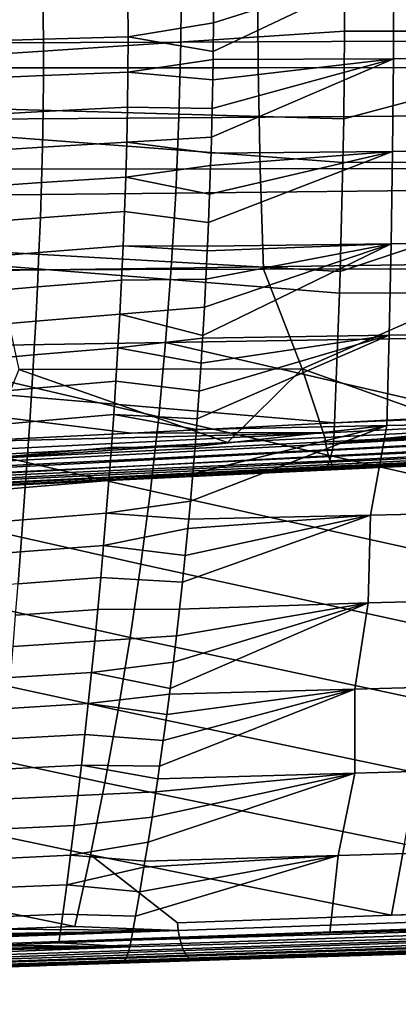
# Model space of a CAD drawing. Header units: metres. Extents: x -25 to 132, y -25 to 47.
# Tile 109 of 153: x 59 to 66, y -18 to -1. Entities that reach past the tile are written whole.
import ezdxf

# ---------------------------------------------------------------- set-up
doc = ezdxf.new("R2010")
doc.units = ezdxf.units.M
doc.layers.add('solid_12_061_031_XXX', color=7, linetype='CONTINUOUS')

msp = doc.modelspace()

# ---------------------------------------------------------------- linework, layer by layer
at = {"layer": 'solid_12_061_031_XXX'}
for points in [[(70.792038, -1.154559, 145.769287), (64.971909, -1.15556, 144.075943), (64.975647, 0, 144.063126), (70.791763, 1.166149, 145.76947)], [(48.56451, -2.239823, 139.341904), (48.581474, -0.000414, 139.291077), (64.975647, 0, 144.063126), (64.971909, -1.15556, 144.075943)], [(62.067776, -1.345533, 86.647842), (62.078968, 0, 86.666801), (56.734951, 0, 85.30645), (56.722206, -1.364497, 85.286171)], [(67.413338, -1.326543, 88.009514), (67.422989, 0, 88.027153), (62.078968, 0, 86.666801), (62.067776, -1.345533, 86.647842)], [(65.839058, -1.643219, 65.537315), (62.641243, -1.65662, 64.358986), (62.64333, -1.512357, 64.352013), (65.84388, 0, 65.494698)], [(62.649128, -1.007635, 64.332626), (65.84388, 0, 65.494698), (62.64333, -1.512357, 64.352013)], [(62.652607, -0.503481, 64.321007), (65.84388, 0, 65.494698), (62.649128, -1.007635, 64.332626)], [(69.036873, -1.629758, 66.715637), (65.839058, -1.643219, 65.537315), (65.84388, 0, 65.494698), (69.034004, 0, 66.672256)], [(58.712486, -1.804755, 149.160248), (63.438484, -1.801185, 150.344009), (63.426861, -0.007172, 150.390503), (58.700218, -0.007187, 149.209335)], [(63.438484, -1.801185, 150.344009), (68.16436, -1.79726, 151.528229), (68.153511, -0.007156, 151.57164), (63.426861, -0.007172, 150.390503)], [(62.652607, -0.503481, 64.321007), (62.649128, -1.007635, 64.332626), (61.133232, -1.255726, 63.758522), (61.131493, -0.629036, 63.737331)], [(59.625187, -0.651301, 63.107788), (59.632195, -1.297999, 63.133343), (58.146832, -1.342029, 62.465187), (58.135998, -0.674496, 62.435276)], [(61.131493, -0.629036, 63.737331), (61.133232, -1.255726, 63.758522), (59.632195, -1.297999, 63.133343), (59.625187, -0.651301, 63.107788)], [(62.649128, -1.007635, 64.332626), (62.64333, -1.512357, 64.352013), (61.133232, -1.255726, 63.758522)], [(48.56451, -2.239823, 139.341904), (64.971909, -1.15556, 144.075943), (64.955162, -2.706009, 144.133484)], [(64.955162, -2.706009, 144.133484), (70.792038, -1.154559, 145.769287), (70.690781, -3.473053, 145.846222), (64.941841, -3.475786, 144.17926)], [(64.955162, -2.706009, 144.133484), (64.971909, -1.15556, 144.075943), (70.792038, -1.154559, 145.769287)], [(62.067776, -1.345533, 86.647842), (56.722206, -1.364497, 85.286171), (56.683971, -2.722116, 85.225342), (62.034203, -2.684878, 86.590973)], [(59.632195, -1.297999, 63.133343), (59.632511, -1.939863, 63.170601), (58.149502, -2.00239, 62.507221), (58.146832, -1.342029, 62.465187)], [(61.133232, -1.255726, 63.758522), (61.129879, -1.879834, 63.791126), (59.632511, -1.939863, 63.170601), (59.632195, -1.297999, 63.133343)], [(62.64333, -1.512357, 64.352013), (62.641243, -1.65662, 64.358986), (61.129879, -1.879834, 63.791126), (61.133232, -1.255726, 63.758522)], [(67.413338, -1.326543, 88.009514), (62.067776, -1.345533, 86.647842), (62.034203, -2.684878, 86.590973), (67.384407, -2.647583, 87.956589)], [(62.641243, -1.65662, 64.358986), (62.635197, -2.017589, 64.379196), (61.129879, -1.879834, 63.791126)], [(65.822586, -3.283702, 65.664101), (62.603767, -3.310563, 64.484276), (62.611946, -3.027945, 64.456932), (65.839058, -1.643219, 65.537315)], [(65.839058, -1.643219, 65.537315), (62.611946, -3.027945, 64.456932), (62.624737, -2.522877, 64.414177)], [(65.839058, -1.643219, 65.537315), (62.624737, -2.522877, 64.414177), (62.635197, -2.017589, 64.379196)], [(65.839058, -1.643219, 65.537315), (62.635197, -2.017589, 64.379196), (62.641243, -1.65662, 64.358986)], [(65.839058, -1.643219, 65.537315), (69.036873, -1.629758, 66.715637), (69.041412, -3.256855, 66.843918), (65.822586, -3.283702, 65.664101)], [(58.749088, -3.59665, 149.013824), (63.47319, -3.589979, 150.2052), (63.438484, -1.801185, 150.344009), (58.712486, -1.804755, 149.160248)], [(61.129879, -1.879834, 63.791126), (61.121746, -2.501124, 63.835083), (59.626755, -2.576662, 63.219494), (59.632511, -1.939863, 63.170601)], [(62.624737, -2.522877, 64.414177), (61.121746, -2.501124, 63.835083), (61.129879, -1.879834, 63.791126), (62.635197, -2.017589, 64.379196)], [(63.47319, -3.589979, 150.2052), (68.196808, -3.582626, 151.398499), (68.16436, -1.79726, 151.528229), (63.438484, -1.801185, 150.344009)], [(59.632511, -1.939863, 63.170601), (59.626755, -2.576662, 63.219494), (58.144943, -2.655365, 62.561279), (58.149502, -2.00239, 62.507221)], [(48.56451, -2.239823, 139.341904), (64.941841, -3.475786, 144.17926), (64.893784, -5.404122, 144.344345), (48.517971, -4.473907, 139.4953)], [(48.56451, -2.239823, 139.341904), (64.955162, -2.706009, 144.133484), (64.941841, -3.475786, 144.17926)], [(59.626755, -2.576662, 63.219494), (59.61554, -3.208201, 63.279942), (58.134071, -3.300801, 62.627258), (58.144943, -2.655365, 62.561279)], [(61.121746, -2.501124, 63.835083), (61.109135, -3.119378, 63.890343), (59.61554, -3.208201, 63.279942), (59.626755, -2.576662, 63.219494)], [(62.624737, -2.522877, 64.414177), (62.611946, -3.027945, 64.456932), (61.109135, -3.119378, 63.890343), (61.121746, -2.501124, 63.835083)], [(62.034203, -2.684878, 86.590973), (56.683971, -2.722116, 85.225342), (56.620243, -4.072837, 85.123955), (61.978245, -4.017995, 86.496193)], [(67.384407, -2.647583, 87.956589), (62.034203, -2.684878, 86.590973), (61.978245, -4.017995, 86.496193), (67.336174, -3.963063, 87.868385)], [(61.109135, -3.119378, 63.890343), (61.092331, -3.734436, 63.956856), (59.599407, -3.834403, 63.351883), (59.61554, -3.208201, 63.279942)], [(62.603767, -3.310563, 64.484276), (62.596825, -3.532684, 64.507484), (61.092331, -3.734436, 63.956856), (61.109135, -3.119378, 63.890343)], [(62.611946, -3.027945, 64.456932), (62.603767, -3.310563, 64.484276), (61.109135, -3.119378, 63.890343)], [(59.61554, -3.208201, 63.279942), (59.599407, -3.834403, 63.351883), (58.117691, -3.93871, 62.705082), (58.134071, -3.300801, 62.627258)], [(65.795273, -4.915352, 65.874512), (62.541519, -4.955484, 64.692345), (62.559628, -4.53967, 64.631813), (65.822586, -3.283702, 65.664101)], [(65.822586, -3.283702, 65.664101), (62.559628, -4.53967, 64.631813), (62.579384, -4.036611, 64.565773)], [(65.822586, -3.283702, 65.664101), (62.579384, -4.036611, 64.565773), (62.596825, -3.532684, 64.507484)], [(65.822586, -3.283702, 65.664101), (62.596825, -3.532684, 64.507484), (62.603767, -3.310563, 64.484276)], [(65.822586, -3.283702, 65.664101), (69.041412, -3.256855, 66.843918), (69.049034, -4.875308, 67.056671), (65.795273, -4.915352, 65.874512)], [(64.893784, -5.404122, 144.344345), (70.690781, -3.473053, 145.846222), (70.409416, -5.784807, 145.978058), (64.881683, -5.788514, 144.385925)], [(64.893784, -5.404122, 144.344345), (64.941841, -3.475786, 144.17926), (70.690781, -3.473053, 145.846222)], [(58.810024, -5.37716, 148.770172), (63.531086, -5.368237, 149.973892), (63.47319, -3.589979, 150.2052), (58.749088, -3.59665, 149.013824)], [(62.596825, -3.532684, 64.507484), (62.579384, -4.036611, 64.565773), (61.092331, -3.734436, 63.956856)], [(63.531086, -5.368237, 149.973892), (68.251022, -5.358368, 151.182037), (68.196808, -3.582626, 151.398499), (63.47319, -3.589979, 150.2052)], [(61.092331, -3.734436, 63.956856), (61.071609, -4.346148, 64.034584), (59.578892, -4.455208, 63.435257), (59.599407, -3.834403, 63.351883)], [(62.559628, -4.53967, 64.631813), (61.071609, -4.346148, 64.034584), (61.092331, -3.734436, 63.956856), (62.579384, -4.036611, 64.565773)], [(59.599407, -3.834403, 63.351883), (59.578892, -4.455208, 63.435257), (58.096584, -4.569139, 62.794674), (58.117691, -3.93871, 62.705082)], [(67.336174, -3.963063, 87.868385), (61.978245, -4.017995, 86.496193), (61.899895, -5.344847, 86.363495), (67.268639, -5.272923, 87.744904)], [(61.978245, -4.017995, 86.496193), (56.620243, -4.072837, 85.123955), (56.531021, -5.416643, 84.982002), (61.899895, -5.344847, 86.363495)], [(61.071609, -4.346148, 64.034584), (61.047249, -4.954367, 64.123466), (59.554531, -5.070559, 63.529999), (59.578892, -4.455208, 63.435257)], [(62.541519, -4.955484, 64.692345), (61.047249, -4.954367, 64.123466), (61.071609, -4.346148, 64.034584), (62.559628, -4.53967, 64.631813)], [(48.517971, -4.473907, 139.4953), (64.881683, -5.788514, 144.385925), (64.791672, -8.086467, 144.695129), (48.442467, -6.697964, 139.750839)], [(48.517971, -4.473907, 139.4953), (64.893784, -5.404122, 144.344345), (64.881683, -5.788514, 144.385925)], [(59.578892, -4.455208, 63.435257), (59.554531, -5.070559, 63.529999), (58.071537, -5.192133, 62.89595), (58.096584, -4.569139, 62.794674)], [(65.795273, -4.915352, 65.874512), (69.049034, -4.875308, 67.056671), (69.067589, -6.480686, 67.355568), (65.761139, -6.533674, 66.169052)], [(61.047249, -4.954367, 64.123466), (61.019505, -5.558956, 64.22348), (59.526817, -5.680425, 63.636063), (59.554531, -5.070559, 63.529999)], [(62.513226, -5.54177, 64.786911), (61.019505, -5.558956, 64.22348), (61.047249, -4.954367, 64.123466), (62.537571, -5.041515, 64.705544)], [(62.541519, -4.955484, 64.692345), (62.537571, -5.041515, 64.705544), (61.047249, -4.954367, 64.123466)], [(65.761139, -6.533674, 66.169052), (62.4547, -6.586781, 64.982521), (62.457718, -6.5371, 64.972435), (65.795273, -4.915352, 65.874512)], [(65.795273, -4.915352, 65.874512), (62.457718, -6.5371, 64.972435), (62.486603, -6.04039, 64.875893)], [(65.795273, -4.915352, 65.874512), (62.486603, -6.04039, 64.875893), (62.513226, -5.54177, 64.786911)], [(65.795273, -4.915352, 65.874512), (62.513226, -5.54177, 64.786911), (62.537571, -5.041515, 64.705544)], [(65.795273, -4.915352, 65.874512), (62.537571, -5.041515, 64.705544), (62.541519, -4.955484, 64.692345)], [(59.554531, -5.070559, 63.529999), (59.526817, -5.680425, 63.636063), (58.043266, -5.807777, 63.008858), (58.071537, -5.192133, 62.89595)], [(61.899895, -5.344847, 86.363495), (56.531021, -5.416643, 84.982002), (56.416306, -6.753516, 84.799492), (61.79916, -6.665394, 86.192886)], [(64.216118, -7.129203, 149.807617), (63.531086, -5.368237, 149.973892), (58.810024, -5.37716, 148.770172), (59.1973, -7.139945, 148.50798)], [(67.268639, -5.272923, 87.744904), (61.899895, -5.344847, 86.363495), (61.79916, -6.665394, 86.192886), (67.181808, -6.577106, 87.586143)], [(64.216118, -7.129203, 149.807617), (68.251022, -5.358368, 151.182037), (63.531086, -5.368237, 149.973892)], [(67.247993, -8.209552, 150.346405), (69.23262, -7.117223, 151.116302), (68.251022, -5.358368, 151.182037), (64.216118, -7.129203, 149.807617)], [(61.019505, -5.558956, 64.22348), (60.988586, -6.159816, 64.334579), (59.49614, -6.284838, 63.753418), (59.526817, -5.680425, 63.636063)], [(62.513226, -5.54177, 64.786911), (62.486603, -6.04039, 64.875893), (60.988586, -6.159816, 64.334579), (61.019505, -5.558956, 64.22348)], [(59.526817, -5.680425, 63.636063), (59.49614, -6.284838, 63.753418), (58.012337, -6.416239, 63.133366), (58.043266, -5.807777, 63.008858)], [(69.456474, -7.85081, 145.98851), (64.791672, -8.086467, 144.695129), (64.881683, -5.788514, 144.385925), (70.409416, -5.784807, 145.978058)], [(62.486603, -6.04039, 64.875893), (62.457718, -6.5371, 64.972435), (60.988586, -6.159816, 64.334579)], [(60.988586, -6.159816, 64.334579), (60.954697, -6.756851, 64.456741), (59.462883, -6.883841, 63.882042), (59.49614, -6.284838, 63.753418)], [(62.457718, -6.5371, 64.972435), (62.4547, -6.586781, 64.982521), (60.954697, -6.756851, 64.456741), (60.988586, -6.159816, 64.334579)], [(59.49614, -6.284838, 63.753418), (59.462883, -6.883841, 63.882042), (57.979286, -7.0177, 63.269463), (58.012337, -6.416239, 63.133366)], [(62.4547, -6.586781, 64.982521), (62.42659, -7.031688, 65.076477), (60.954697, -6.756851, 64.456741)], [(67.075676, -7.875554, 87.392113), (67.181808, -6.577106, 87.586143), (61.79916, -6.665394, 86.192886)], [(65.720406, -8.134227, 66.546707), (62.343506, -8.199947, 65.354156), (62.357605, -8.014467, 65.307037), (65.761139, -6.533674, 66.169052)], [(65.761139, -6.533674, 66.169052), (62.357605, -8.014467, 65.307037), (62.393219, -7.52415, 65.188011)], [(65.761139, -6.533674, 66.169052), (62.393219, -7.52415, 65.188011), (62.42659, -7.031688, 65.076477)], [(65.761139, -6.533674, 66.169052), (62.42659, -7.031688, 65.076477), (62.4547, -6.586781, 64.982521)], [(65.761139, -6.533674, 66.169052), (69.067589, -6.480686, 67.355568), (69.097321, -8.068666, 67.739235), (65.720406, -8.134227, 66.546707)], [(61.189064, -8.267262, 143.693375), (48.442467, -6.697964, 139.750839), (64.791672, -8.086467, 144.695129)], [(61.189064, -8.267262, 143.693375), (57.952137, -8.429008, 142.791336), (48.442467, -6.697964, 139.750839)], [(61.53051, -9.287425, 85.737923), (61.676029, -7.9796, 85.98436), (56.416306, -6.753516, 84.799492), (56.276093, -8.083438, 84.576424)], [(61.676029, -7.9796, 85.98436), (61.79916, -6.665394, 86.192886), (56.416306, -6.753516, 84.799492)], [(60.954697, -6.756851, 64.456741), (60.918041, -7.349967, 64.589935), (59.427422, -7.477475, 64.021912), (59.462883, -6.883841, 63.882042)], [(62.393219, -7.52415, 65.188011), (60.918041, -7.349967, 64.589935), (60.954697, -6.756851, 64.456741), (62.42659, -7.031688, 65.076477)], [(66.950233, -9.168207, 87.162811), (67.075676, -7.875554, 87.392113), (61.79916, -6.665394, 86.192886), (61.676029, -7.9796, 85.98436)], [(59.462883, -6.883841, 63.882042), (59.427422, -7.477475, 64.021912), (57.944653, -7.612342, 63.417122), (57.979286, -7.0177, 63.269463)], [(58.576157, -8.655533, 147.949234), (62.896015, -8.434011, 149.141937), (59.1973, -7.139945, 148.50798)], [(62.896015, -8.434011, 149.141937), (64.216118, -7.129203, 149.807617), (59.1973, -7.139945, 148.50798)], [(62.896015, -8.434011, 149.141937), (64.619057, -8.345294, 149.618546), (64.216118, -7.129203, 149.807617)], [(64.619057, -8.345294, 149.618546), (67.247993, -8.209552, 150.346405), (64.216118, -7.129203, 149.807617)], [(59.427422, -7.477475, 64.021912), (59.390099, -8.065802, 64.173012), (57.908913, -8.200368, 63.576347), (57.944653, -7.612342, 63.417122)], [(60.918041, -7.349967, 64.589935), (60.878799, -7.93908, 64.734146), (59.390099, -8.065802, 64.173012), (59.427422, -7.477475, 64.021912)], [(62.357605, -8.014467, 65.307037), (60.878799, -7.93908, 64.734146), (60.918041, -7.349967, 64.589935), (62.393219, -7.52415, 65.188011)], [(64.755699, -8.557394, 144.906143), (64.775566, -8.41365, 144.809769), (79.393272, -7.648532, 148.827118), (79.378273, -7.786282, 148.90538)], [(64.775566, -8.41365, 144.809769), (64.787682, -8.25507, 144.738724), (79.401688, -7.499942, 148.770782), (79.393272, -7.648532, 148.827118)], [(64.787682, -8.25507, 144.738724), (64.791672, -8.086467, 144.695129), (79.401688, -7.499942, 148.770782)], [(79.401688, -7.499942, 148.770782), (64.791672, -8.086467, 144.695129), (69.456474, -7.85081, 145.98851)], [(74.980453, -7.933317, 152.451782), (74.95565, -7.809097, 152.482651), (71.632431, -7.98219, 151.561447), (64.639168, -8.463402, 149.581711)], [(64.755699, -8.557394, 144.906143), (79.378273, -7.786282, 148.90538), (79.357079, -7.909702, 149.003571)], [(60.878799, -7.93908, 64.734146), (60.837116, -8.524136, 64.889343), (59.351177, -8.648915, 64.335342), (59.390099, -8.065802, 64.173012)], [(62.319763, -8.502474, 65.43351), (60.837116, -8.524136, 64.889343), (60.878799, -7.93908, 64.734146), (62.343506, -8.199947, 65.354156)], [(62.357605, -8.014467, 65.307037), (62.343506, -8.199947, 65.354156), (60.878799, -7.93908, 64.734146)], [(66.805481, -10.455009, 86.898247), (66.950233, -9.168207, 87.162811), (61.676029, -7.9796, 85.98436), (61.53051, -9.287425, 85.737923)], [(75.000954, -8.049918, 152.397934), (74.980453, -7.933317, 152.451782), (64.639168, -8.463402, 149.581711), (64.660019, -8.573235, 149.525314)], [(64.639168, -8.463402, 149.581711), (71.632431, -7.98219, 151.561447), (67.247993, -8.209552, 150.346405)], [(64.755699, -8.557394, 144.906143), (79.357079, -7.909702, 149.003571), (79.330215, -8.015669, 149.119202), (64.728683, -8.681943, 145.024887)], [(61.362591, -10.588831, 85.453568), (61.53051, -9.287425, 85.737923), (56.276093, -8.083438, 84.576424), (56.110382, -9.406389, 84.312775)], [(59.390099, -8.065802, 64.173012), (59.351177, -8.648915, 64.335342), (57.872456, -8.782015, 63.747147), (57.908913, -8.200368, 63.576347)], [(61.189064, -8.267262, 143.693375), (64.791672, -8.086467, 144.695129), (64.787682, -8.25507, 144.738724)], [(65.431839, -9.718035, 66.922737), (62.208118, -9.79039, 65.806564), (62.237373, -9.471559, 65.708824), (65.720406, -8.134227, 66.546707)], [(65.720406, -8.134227, 66.546707), (62.237373, -9.471559, 65.708824), (62.279682, -8.988209, 65.567444)], [(65.720406, -8.134227, 66.546707), (62.279682, -8.988209, 65.567444), (62.319763, -8.502474, 65.43351)], [(65.720406, -8.134227, 66.546707), (62.319763, -8.502474, 65.43351), (62.343506, -8.199947, 65.354156)], [(64.656677, -8.859029, 145.314545), (79.262337, -8.165014, 149.390762), (79.223038, -8.204613, 149.539795), (64.613869, -8.906195, 145.476685)], [(64.695343, -8.783515, 145.162415), (79.298363, -8.101497, 149.249374), (79.262337, -8.165014, 149.390762), (64.656677, -8.859029, 145.314545)], [(75.02607, -8.154866, 152.325333), (75.000954, -8.049918, 152.397934), (64.660019, -8.573235, 149.525314), (64.684998, -8.671579, 149.451935)], [(75.055061, -8.245004, 152.23616), (75.02607, -8.154866, 152.325333), (64.684998, -8.671579, 149.451935), (64.713417, -8.755692, 149.363632)], [(64.728683, -8.681943, 145.024887), (79.330215, -8.015669, 149.119202), (79.298363, -8.101497, 149.249374), (64.695343, -8.783515, 145.162415)], [(69.097321, -8.068666, 67.739235), (68.655579, -9.645827, 68.038887), (65.431839, -9.718035, 66.922737), (65.720406, -8.134227, 66.546707)], [(64.639168, -8.463402, 149.581711), (64.619057, -8.345294, 149.618546), (62.896015, -8.434011, 149.141937), (54.307472, -9.002256, 146.721283)], [(56.564468, -8.664032, 142.450928), (56.530628, -8.499875, 142.394775), (57.952137, -8.429008, 142.791336), (64.787682, -8.25507, 144.738724)], [(56.551838, -8.819971, 142.523041), (56.564468, -8.664032, 142.450928), (64.787682, -8.25507, 144.738724), (64.775566, -8.41365, 144.809769)], [(61.189064, -8.267262, 143.693375), (64.787682, -8.25507, 144.738724), (57.952137, -8.429008, 142.791336)], [(79.223038, -8.204613, 149.539795), (79.181259, -8.219298, 149.69252), (64.568214, -8.923579, 145.643875), (64.613869, -8.906195, 145.476685)], [(64.568214, -8.923579, 145.643875), (79.181259, -8.219298, 149.69252), (68.060982, -8.755164, 149.807571), (64.855042, -8.909675, 148.924301)], [(64.639168, -8.463402, 149.581711), (67.247993, -8.209552, 150.346405), (64.619057, -8.345294, 149.618546)], [(75.087036, -8.317621, 152.133102), (75.055061, -8.245004, 152.23616), (64.713417, -8.755692, 149.363632), (64.744461, -8.823231, 149.262863)], [(75.121048, -8.370535, 152.019257), (75.087036, -8.317621, 152.133102), (64.744461, -8.823231, 149.262863), (64.77729, -8.872312, 149.152435)], [(58.576157, -8.655533, 147.949234), (54.307472, -9.002256, 146.721283), (62.896015, -8.434011, 149.141937)], [(64.639168, -8.463402, 149.581711), (54.307472, -9.002256, 146.721283), (54.332329, -9.118757, 146.65097), (64.660019, -8.573235, 149.525314)], [(56.531624, -8.961104, 142.619751), (56.551838, -8.819971, 142.523041), (64.775566, -8.41365, 144.809769), (64.755699, -8.557394, 144.906143)], [(60.837116, -8.524136, 64.889343), (60.793137, -9.105079, 65.055511), (59.310928, -9.226915, 64.508904), (59.351177, -8.648915, 64.335342)], [(62.319763, -8.502474, 65.43351), (62.279682, -8.988209, 65.567444), (60.793137, -9.105079, 65.055511), (60.837116, -8.524136, 64.889343)], [(75.156067, -8.402152, 151.898056), (75.121048, -8.370535, 152.019257), (64.77729, -8.872312, 149.152435), (64.810974, -8.901567, 149.035431)], [(64.810974, -8.901567, 149.035431), (64.855042, -8.909675, 148.924301), (68.060982, -8.755164, 149.807571), (75.156067, -8.402152, 151.898056)], [(64.660019, -8.573235, 149.525314), (54.332329, -9.118757, 146.65097), (54.361805, -9.219634, 146.561035), (64.684998, -8.671579, 149.451935)], [(64.713417, -8.755692, 149.363632), (64.684998, -8.671579, 149.451935), (54.361805, -9.219634, 146.561035)], [(56.471069, -9.182761, 142.874771), (56.504433, -9.083242, 142.738159), (64.728683, -8.681943, 145.024887), (64.695343, -8.783515, 145.162415)], [(56.504433, -9.083242, 142.738159), (56.531624, -8.961104, 142.619751), (64.755699, -8.557394, 144.906143), (64.728683, -8.681943, 145.024887)], [(59.351177, -8.648915, 64.335342), (59.310928, -9.226915, 64.508904), (57.835648, -9.357525, 63.929543), (57.872456, -8.782015, 63.747147)], [(64.744461, -8.823231, 149.262863), (64.713417, -8.755692, 149.363632), (54.361805, -9.219634, 146.561035), (54.394897, -9.301455, 146.454529)], [(64.77729, -8.872312, 149.152435), (64.744461, -8.823231, 149.262863), (54.394897, -9.301455, 146.454529), (54.430481, -9.361437, 146.335083)], [(64.810974, -8.901567, 149.035431), (64.77729, -8.872312, 149.152435), (54.430481, -9.361437, 146.335083), (54.467346, -9.397539, 146.206741)], [(56.389938, -9.302882, 143.185928), (56.432522, -9.256706, 143.025513), (64.656677, -8.859029, 145.314545), (64.613869, -8.906195, 145.476685)], [(56.432522, -9.256706, 143.025513), (56.471069, -9.182761, 142.874771), (64.695343, -8.783515, 145.162415), (64.656677, -8.859029, 145.314545)], [(54.467346, -9.397539, 146.206741), (54.504238, -9.408535, 146.073883), (64.855042, -8.909675, 148.924301), (64.810974, -8.901567, 149.035431)], [(64.568214, -8.923579, 145.643875), (64.855042, -8.909675, 148.924301), (54.504238, -9.408535, 146.073883)], [(56.389938, -9.302882, 143.185928), (64.568214, -8.923579, 145.643875), (54.504238, -9.408535, 146.073883), (61.124268, -9.089561, 144.685104)], [(56.389938, -9.302882, 143.185928), (64.613869, -8.906195, 145.476685), (64.568214, -8.923579, 145.643875)], [(62.279682, -8.988209, 65.567444), (62.237373, -9.471559, 65.708824), (60.746998, -9.681857, 65.232651), (60.793137, -9.105079, 65.055511)], [(58.014088, -9.239458, 143.81749), (61.124268, -9.089561, 144.685104), (54.504238, -9.408535, 146.073883)], [(56.389938, -9.302882, 143.185928), (61.124268, -9.089561, 144.685104), (58.014088, -9.239458, 143.81749)], [(59.310928, -9.226915, 64.508904), (59.269608, -9.7999, 64.693703), (57.798859, -9.92714, 64.123558), (57.835648, -9.357525, 63.929543)], [(60.793137, -9.105079, 65.055511), (60.746998, -9.681857, 65.232651), (59.269608, -9.7999, 64.693703), (59.310928, -9.226915, 64.508904)], [(61.172276, -11.88378, 85.131302), (61.362591, -10.588831, 85.453568), (56.110382, -9.406389, 84.312775), (55.919174, -10.722354, 84.008568)], [(66.641418, -11.735902, 86.598412), (66.805481, -10.455009, 86.898247), (61.53051, -9.287425, 85.737923), (61.362591, -10.588831, 85.453568)], [(62.237373, -9.471559, 65.708824), (62.208118, -9.79039, 65.806564), (60.746998, -9.681857, 65.232651)], [(60.746998, -9.681857, 65.232651), (60.698811, -10.254421, 65.420723), (59.227402, -10.36797, 64.88974), (59.269608, -9.7999, 64.693703)], [(62.208118, -9.79039, 65.806564), (62.192833, -9.952456, 65.857628), (60.698811, -10.254421, 65.420723), (60.746998, -9.681857, 65.232651)], [(65.391342, -11.270363, 67.468948), (62.045879, -11.380532, 66.348564), (62.097076, -10.907008, 66.177521), (65.431839, -9.718035, 66.922737)], [(65.431839, -9.718035, 66.922737), (62.097076, -10.907008, 66.177521), (62.146057, -10.431001, 66.013885)], [(65.431839, -9.718035, 66.922737), (62.146057, -10.431001, 66.013885), (62.192833, -9.952456, 65.857628)], [(65.431839, -9.718035, 66.922737), (62.192833, -9.952456, 65.857628), (62.208118, -9.79039, 65.806564)], [(65.431839, -9.718035, 66.922737), (68.655579, -9.645827, 68.038887), (68.733864, -11.187161, 68.599174), (65.391342, -11.270363, 67.468948)], [(59.269608, -9.7999, 64.693703), (59.227402, -10.36797, 64.88974), (57.762341, -10.491098, 64.329224), (57.798859, -9.92714, 64.123558)], [(62.192833, -9.952456, 65.857628), (62.146057, -10.431001, 66.013885), (60.698811, -10.254421, 65.420723)], [(60.698811, -10.254421, 65.420723), (60.648624, -10.822731, 65.619698), (59.184387, -10.931225, 65.097046), (59.227402, -10.36797, 64.88974)], [(62.097076, -10.907008, 66.177521), (60.648624, -10.822731, 65.619698), (60.698811, -10.254421, 65.420723), (62.146057, -10.431001, 66.013885)], [(59.227402, -10.36797, 64.88974), (59.184387, -10.931225, 65.097046), (57.726189, -11.049627, 64.546623), (57.762341, -10.491098, 64.329224)], [(66.458046, -13.010825, 86.263313), (66.641418, -11.735902, 86.598412), (61.362591, -10.588831, 85.453568), (61.172276, -11.88378, 85.131302)], [(60.95956, -13.172234, 84.771126), (61.172276, -11.88378, 85.131302), (55.919174, -10.722354, 84.008568), (55.702469, -12.031313, 83.66378)], [(60.648624, -10.822731, 65.619698), (60.596497, -11.386747, 65.829552), (59.140636, -11.489768, 65.315628), (59.184387, -10.931225, 65.097046)], [(62.045879, -11.380532, 66.348564), (60.596497, -11.386747, 65.829552), (60.648624, -10.822731, 65.619698), (62.097076, -10.907008, 66.177521)], [(65.152039, -12.797463, 68.029472), (61.866276, -12.885867, 66.948631), (61.879059, -12.785579, 66.905922), (65.391342, -11.270363, 67.468948)], [(65.391342, -11.270363, 67.468948), (61.879059, -12.785579, 66.905922), (61.936848, -12.320026, 66.71283)], [(65.391342, -11.270363, 67.468948), (61.936848, -12.320026, 66.71283), (61.992462, -11.851608, 66.527023)], [(65.391342, -11.270363, 67.468948), (61.992462, -11.851608, 66.527023), (62.045879, -11.380532, 66.348564)], [(68.733864, -11.187161, 68.599174), (68.437828, -12.709291, 69.110252), (65.152039, -12.797463, 68.029472), (65.391342, -11.270363, 67.468948)], [(60.596497, -11.386747, 65.829552), (60.54248, -11.946429, 66.050247), (59.096218, -12.043701, 65.545517), (59.140636, -11.489768, 65.315628)], [(62.045879, -11.380532, 66.348564), (61.992462, -11.851608, 66.527023), (60.54248, -11.946429, 66.050247), (60.596497, -11.386747, 65.829552)], [(60.54248, -11.946429, 66.050247), (60.486622, -12.501728, 66.281738), (59.051205, -12.593109, 65.786713), (59.096218, -12.043701, 65.545517)], [(61.992462, -11.851608, 66.527023), (61.936848, -12.320026, 66.71283), (60.486622, -12.501728, 66.281738), (60.54248, -11.946429, 66.050247)], [(66.255348, -14.279723, 85.89296), (66.458046, -13.010825, 86.263313), (61.172276, -11.88378, 85.131302), (60.95956, -13.172234, 84.771126)], [(60.724445, -14.454154, 84.373032), (60.95956, -13.172234, 84.771126), (55.702469, -12.031313, 83.66378), (55.460258, -13.333248, 83.278419)], [(61.936848, -12.320026, 66.71283), (61.879059, -12.785579, 66.905922), (60.486622, -12.501728, 66.281738)], [(60.486622, -12.501728, 66.281738), (60.428967, -13.052584, 66.523987), (59.005657, -13.138066, 66.03923), (59.051205, -12.593109, 65.786713)], [(61.879059, -12.785579, 66.905922), (61.866276, -12.885867, 66.948631), (60.428967, -13.052584, 66.523987), (60.486622, -12.501728, 66.281738)], [(68.64872, -14.185597, 69.861221), (65.154823, -14.283926, 68.747894), (65.152039, -12.797463, 68.029472), (68.437828, -12.709291, 69.110252)], [(61.866276, -12.885867, 66.948631), (61.819088, -13.248212, 67.106285), (60.428967, -13.052584, 66.523987)], [(65.154823, -14.283926, 68.747894), (61.66095, -14.382625, 67.634521), (61.69276, -14.163441, 67.528275), (65.152039, -12.797463, 68.029472)], [(65.152039, -12.797463, 68.029472), (61.69276, -14.163441, 67.528275), (61.756977, -13.707596, 67.313774)], [(65.152039, -12.797463, 68.029472), (61.756977, -13.707596, 67.313774), (61.819088, -13.248212, 67.106285)], [(65.152039, -12.797463, 68.029472), (61.819088, -13.248212, 67.106285), (61.866276, -12.885867, 66.948631)], [(60.428967, -13.052584, 66.523987), (60.369553, -13.598935, 66.776947), (58.959644, -13.678642, 66.303047), (59.005657, -13.138066, 66.03923)], [(61.756977, -13.707596, 67.313774), (60.369553, -13.598935, 66.776947), (60.428967, -13.052584, 66.523987), (61.819088, -13.248212, 67.106285)], [(66.033333, -15.542536, 85.487343), (66.255348, -14.279723, 85.89296), (60.95956, -13.172234, 84.771126), (60.724445, -14.454154, 84.373032)], [(60.466927, -15.729502, 83.937027), (60.724445, -14.454154, 84.373032), (55.460258, -13.333248, 83.278419), (55.192547, -14.628141, 82.852486)], [(60.369553, -13.598935, 66.776947), (60.308426, -14.140719, 67.040565), (58.913227, -14.214905, 66.578186), (58.959644, -13.678642, 66.303047)], [(61.69276, -14.163441, 67.528275), (60.308426, -14.140719, 67.040565), (60.369553, -13.598935, 66.776947), (61.756977, -13.707596, 67.313774)], [(60.308426, -14.140719, 67.040565), (60.245579, -14.677846, 67.314812), (58.866364, -14.746866, 66.86467), (58.913227, -14.214905, 66.578186)], [(61.66095, -14.382625, 67.634521), (61.62645, -14.615687, 67.749756), (60.245579, -14.677846, 67.314812), (60.308426, -14.140719, 67.040565)], [(61.69276, -14.163441, 67.528275), (61.66095, -14.382625, 67.634521), (60.308426, -14.140719, 67.040565)], [(64.85704, -15.740876, 69.446701), (61.433403, -15.839851, 68.394371), (61.487724, -15.508119, 68.213005), (65.154823, -14.283926, 68.747894)], [(65.154823, -14.283926, 68.747894), (61.487724, -15.508119, 68.213005), (61.558098, -15.063945, 67.97802)], [(65.154823, -14.283926, 68.747894), (61.558098, -15.063945, 67.97802), (61.62645, -14.615687, 67.749756)], [(65.154823, -14.283926, 68.747894), (61.62645, -14.615687, 67.749756), (61.66095, -14.382625, 67.634521)], [(64.85704, -15.740876, 69.446701), (65.154823, -14.283926, 68.747894), (68.64872, -14.185597, 69.861221), (68.280701, -15.642364, 70.499008)], [(65.799408, -16.799259, 85.048462), (66.033333, -15.542536, 85.487343), (60.724445, -14.454154, 84.373032), (60.466927, -15.729502, 83.937027)], [(60.190804, -16.998266, 83.464134), (60.466927, -15.729502, 83.937027), (55.192547, -14.628141, 82.852486), (54.899334, -15.915976, 82.385963)], [(61.62645, -14.615687, 67.749756), (61.558098, -15.063945, 67.97802), (60.180946, -15.2102, 67.599686), (60.245579, -14.677846, 67.314812)], [(60.245579, -14.677846, 67.314812), (60.180946, -15.2102, 67.599686), (58.81892, -15.274489, 67.162567), (58.866364, -14.746866, 66.86467)], [(61.558098, -15.063945, 67.97802), (61.487724, -15.508119, 68.213005), (60.114471, -15.737664, 67.89518), (60.180946, -15.2102, 67.599686)], [(60.180946, -15.2102, 67.599686), (60.114471, -15.737664, 67.89518), (58.770763, -15.797737, 67.471947), (58.81892, -15.274489, 67.162567)], [(61.487724, -15.508119, 68.213005), (61.433403, -15.839851, 68.394371), (60.114471, -15.737664, 67.89518)], [(68.18502, -16.979397, 71.247528), (64.707741, -17.108795, 70.23819), (64.85704, -15.740876, 69.446701), (68.280701, -15.642364, 70.499008)], [(66.033333, -15.542536, 85.487343), (65.799408, -16.799259, 85.048462), (69.239967, -16.67705, 86.02005)], [(60.114471, -15.737664, 67.89518), (60.046104, -16.26012, 68.201263), (58.721752, -16.31657, 67.79287), (58.770763, -15.797737, 67.471947)], [(61.433403, -15.839851, 68.394371), (61.415363, -15.947988, 68.454597), (60.046104, -16.26012, 68.201263), (60.114471, -15.737664, 67.89518)], [(62.022369, -17.066805, 83.926239), (62.011517, -16.933693, 83.978516), (60.466927, -15.729502, 83.937027), (60.190804, -16.998266, 83.464134)], [(62.011517, -16.933693, 83.978516), (65.799408, -16.799259, 85.048462), (60.466927, -15.729502, 83.937027)], [(64.707741, -17.108795, 70.23819), (61.186825, -17.239439, 69.217522), (61.264896, -16.813715, 68.956917), (64.85704, -15.740876, 69.446701)], [(64.85704, -15.740876, 69.446701), (61.264896, -16.813715, 68.956917), (61.341084, -16.383204, 68.702583)], [(64.85704, -15.740876, 69.446701), (61.341084, -16.383204, 68.702583), (61.415363, -15.947988, 68.454597)], [(64.85704, -15.740876, 69.446701), (61.415363, -15.947988, 68.454597), (61.433403, -15.839851, 68.394371)], [(58.825115, -17.046684, 83.078255), (60.190804, -16.998266, 83.464134), (54.899334, -15.915976, 82.385963)], [(61.415363, -15.947988, 68.454597), (61.341084, -16.383204, 68.702583), (60.046104, -16.26012, 68.201263)], [(60.046104, -16.26012, 68.201263), (59.975777, -16.777454, 68.517944), (58.671757, -16.830954, 68.125404), (58.721752, -16.31657, 67.79287)], [(61.264896, -16.813715, 68.956917), (59.975777, -16.777454, 68.517944), (60.046104, -16.26012, 68.201263), (61.341084, -16.383204, 68.702583)], [(62.022369, -17.066805, 83.926239), (86.293182, -16.212521, 90.782715), (65.799408, -16.799259, 85.048462), (62.011517, -16.933693, 83.978516)], [(86.293182, -16.212521, 90.782715), (62.022369, -17.066805, 83.926239), (62.046158, -17.189592, 83.856346), (86.316345, -16.344835, 90.716064)], [(86.316345, -16.344835, 90.716064), (62.046158, -17.189592, 83.856346), (62.074574, -17.299131, 83.768478), (86.34478, -16.463627, 90.629082)], [(86.293182, -16.212521, 90.782715), (69.239967, -16.67705, 86.02005), (65.799408, -16.799259, 85.048462)], [(86.34478, -16.463627, 90.629082), (62.074574, -17.299131, 83.768478), (62.106895, -17.392645, 83.664856), (86.377701, -16.565594, 90.524178)], [(86.377701, -16.565594, 90.524178), (62.106895, -17.392645, 83.664856), (62.1423, -17.467764, 83.548103), (86.414185, -16.647907, 90.404259)], [(86.414185, -16.647907, 90.404259), (62.1423, -17.467764, 83.548103), (62.179897, -17.522585, 83.421181), (86.453224, -16.708282, 90.272667)], [(86.453224, -16.708282, 90.272667), (62.179897, -17.522585, 83.421181), (62.218727, -17.555719, 83.287308), (86.493736, -16.745043, 90.133049)], [(59.975777, -16.777454, 68.517944), (59.905071, -17.288282, 68.844841), (58.866146, -17.330193, 68.541222), (58.671757, -16.830954, 68.125404)], [(61.264896, -16.813715, 68.956917), (61.186825, -17.239439, 69.217522), (59.905071, -17.288282, 68.844841), (59.975777, -16.777454, 68.517944)], [(76.840462, -16.914734, 73.973114), (61.164722, -17.356401, 69.305534), (61.186825, -17.239439, 69.217522), (76.86834, -16.79347, 73.865295)], [(76.86834, -16.79347, 73.865295), (61.186825, -17.239439, 69.217522), (64.707741, -17.108795, 70.23819)], [(62.218727, -17.555719, 83.287308), (62.261555, -17.5662, 83.150932), (64.493546, -17.491783, 83.780174), (86.493736, -16.745043, 90.133049)], [(86.493736, -16.745043, 90.133049), (64.493546, -17.491783, 83.780174), (69.724266, -17.317406, 85.254478)], [(76.86834, -16.79347, 73.865295), (64.707741, -17.108795, 70.23819), (68.18502, -16.979397, 71.247528)], [(37.781521, -17.932894, 77.057892), (62.022369, -17.066805, 83.926239), (43.373573, -17.593416, 78.710068), (37.758797, -17.791586, 77.121735)], [(62.022369, -17.066805, 83.926239), (37.781521, -17.932894, 77.057892), (37.810204, -18.060339, 76.971306), (62.046158, -17.189592, 83.856346)], [(62.022369, -17.066805, 83.926239), (48.333939, -17.418116, 80.112831), (43.373573, -17.593416, 78.710068)], [(62.022369, -17.066805, 83.926239), (48.974888, -17.395451, 80.29406), (48.333939, -17.418116, 80.112831)], [(62.022369, -17.066805, 83.926239), (54.589382, -17.196758, 81.881233), (48.974888, -17.395451, 80.29406)], [(62.022369, -17.066805, 83.926239), (58.825115, -17.046684, 83.078255), (54.589382, -17.196758, 81.881233)], [(62.022369, -17.066805, 83.926239), (60.190804, -16.998266, 83.464134), (58.825115, -17.046684, 83.078255)], [(76.806206, -17.013702, 74.100151), (76.766731, -17.087063, 74.242165), (61.068386, -17.598289, 69.660362), (61.104702, -17.538286, 69.529991)], [(76.840462, -16.914734, 73.973114), (76.806206, -17.013702, 74.100151), (61.104702, -17.538286, 69.529991), (61.137104, -17.456923, 69.410645)], [(76.840462, -16.914734, 73.973114), (61.137104, -17.456923, 69.410645), (61.164722, -17.356401, 69.305534)], [(62.074574, -17.299131, 83.768478), (62.046158, -17.189592, 83.856346), (37.810204, -18.060339, 76.971306)], [(61.164722, -17.356401, 69.305534), (59.905071, -17.288282, 68.844841), (61.186825, -17.239439, 69.217522)], [(76.766731, -17.087063, 74.242165), (76.723343, -17.132362, 74.394386), (61.02914, -17.635309, 69.798218), (61.068386, -17.598289, 69.660362)], [(76.723343, -17.132362, 74.394386), (76.677429, -17.148085, 74.551743), (76.095352, -17.166653, 74.380272), (61.02914, -17.635309, 69.798218)], [(61.02914, -17.635309, 69.798218), (76.095352, -17.166653, 74.380272), (71.077431, -17.326696, 72.903275)], [(62.106895, -17.392645, 83.664856), (62.074574, -17.299131, 83.768478), (37.810204, -18.060339, 76.971306), (37.843975, -18.170053, 76.864609)], [(62.1423, -17.467764, 83.548103), (62.106895, -17.392645, 83.664856), (37.843975, -18.170053, 76.864609), (37.881802, -18.258711, 76.741035)], [(61.164722, -17.356401, 69.305534), (61.137104, -17.456923, 69.410645), (55.223957, -17.675915, 67.673531), (55.252335, -17.590857, 67.572685)], [(61.164722, -17.356401, 69.305534), (55.252335, -17.590857, 67.572685), (55.275177, -17.489855, 67.484009)], [(61.164722, -17.356401, 69.305534), (55.275177, -17.489855, 67.484009), (56.061951, -17.453032, 67.716354)], [(61.164722, -17.356401, 69.305534), (56.061951, -17.453032, 67.716354), (56.540798, -17.431087, 67.857613)], [(61.164722, -17.356401, 69.305534), (56.540798, -17.431087, 67.857613), (57.340778, -17.3953, 68.093307)], [(61.164722, -17.356401, 69.305534), (57.340778, -17.3953, 68.093307), (58.621147, -17.340368, 68.469437)], [(61.164722, -17.356401, 69.305534), (58.621147, -17.340368, 68.469437), (58.866146, -17.330193, 68.541222)], [(61.164722, -17.356401, 69.305534), (58.866146, -17.330193, 68.541222), (59.905071, -17.288282, 68.844841)], [(61.02914, -17.635309, 69.798218), (71.077431, -17.326696, 72.903275), (66.041573, -17.487261, 71.423103)], [(70.756828, -17.290981, 83.720825), (64.493546, -17.491783, 83.780174), (62.261555, -17.5662, 83.150932)], [(70.952225, -17.292889, 81.851608), (70.756828, -17.290981, 83.720825), (62.261555, -17.5662, 83.150932), (62.408714, -17.567518, 81.340126)], [(71.147224, -17.294798, 79.982269), (70.952225, -17.292889, 81.851608), (62.408714, -17.567518, 81.340126), (62.549122, -17.569304, 79.453102)], [(71.342583, -17.296682, 78.113014), (71.147224, -17.294798, 79.982269), (62.549122, -17.569304, 79.453102), (62.689247, -17.571089, 77.565994)], [(71.537811, -17.298559, 76.243713), (71.342583, -17.296682, 78.113014), (62.689247, -17.571089, 77.565994), (62.82967, -17.572857, 75.678955)], [(62.82967, -17.572857, 75.678955), (62.970013, -17.574617, 73.791885), (71.732658, -17.300438, 74.37429), (71.537811, -17.298559, 76.243713)], [(62.970013, -17.574617, 73.791885), (63.110092, -17.576378, 71.904724), (71.077431, -17.326696, 72.903275), (71.732658, -17.300438, 74.37429)], [(66.041573, -17.487261, 71.423103), (71.077431, -17.326696, 72.903275), (63.110092, -17.576378, 71.904724)], [(70.756828, -17.290981, 83.720825), (69.724266, -17.317406, 85.254478), (64.493546, -17.491783, 83.780174)], [(62.179897, -17.522585, 83.421181), (62.1423, -17.467764, 83.548103), (37.881802, -18.258711, 76.741035), (37.922543, -18.323622, 76.604324)], [(62.218727, -17.555719, 83.287308), (62.179897, -17.522585, 83.421181), (37.922543, -18.323622, 76.604324), (37.964966, -18.362818, 76.458633)], [(37.964966, -18.362818, 76.458633), (38.007774, -18.375109, 76.308372), (43.326355, -18.197683, 77.809624), (62.218727, -17.555719, 83.287308)], [(62.218727, -17.555719, 83.287308), (43.326355, -18.197683, 77.809624), (48.63649, -18.020561, 79.308075)], [(62.218727, -17.555719, 83.287308), (48.63649, -18.020561, 79.308075), (53.942154, -17.843611, 80.804848)], [(62.218727, -17.555719, 83.287308), (53.942154, -17.843611, 80.804848), (59.228371, -17.667336, 82.2957)], [(62.549122, -17.569304, 79.453102), (62.408714, -17.567518, 81.340126), (59.228371, -17.667336, 82.2957), (54.047924, -17.844488, 78.955826)], [(62.689247, -17.571089, 77.565994), (62.549122, -17.569304, 79.453102), (54.047924, -17.844488, 78.955826), (54.139256, -17.845959, 77.052689)], [(62.82967, -17.572857, 75.678955), (62.689247, -17.571089, 77.565994), (54.139256, -17.845959, 77.052689), (54.230423, -17.847429, 75.14949)], [(62.970013, -17.574617, 73.791885), (62.82967, -17.572857, 75.678955), (54.230423, -17.847429, 75.14949), (54.321808, -17.848886, 73.246353)], [(54.321808, -17.848886, 73.246353), (54.413162, -17.850338, 71.343201), (63.110092, -17.576378, 71.904724), (62.970013, -17.574617, 73.791885)], [(54.413162, -17.850338, 71.343201), (54.504356, -17.851789, 69.439995), (60.988029, -17.648342, 69.939827), (63.110092, -17.576378, 71.904724)], [(61.068386, -17.598289, 69.660362), (61.02914, -17.635309, 69.798218), (55.118496, -17.825695, 68.031151), (55.156277, -17.794668, 67.905373)], [(61.104702, -17.538286, 69.529991), (61.068386, -17.598289, 69.660362), (55.156277, -17.794668, 67.905373), (55.1917, -17.744366, 67.785263)], [(61.137104, -17.456923, 69.410645), (61.104702, -17.538286, 69.529991), (55.1917, -17.744366, 67.785263), (55.223957, -17.675915, 67.673531)], [(62.218727, -17.555719, 83.287308), (59.228371, -17.667336, 82.2957), (62.261555, -17.5662, 83.150932)], [(62.408714, -17.567518, 81.340126), (62.261555, -17.5662, 83.150932), (59.228371, -17.667336, 82.2957)], [(61.02914, -17.635309, 69.798218), (66.041573, -17.487261, 71.423103), (63.110092, -17.576378, 71.904724), (60.988029, -17.648342, 69.939827)], [(54.047924, -17.844488, 78.955826), (59.228371, -17.667336, 82.2957), (53.942154, -17.843611, 80.804848)], [(55.118496, -17.825695, 68.031151), (60.988029, -17.648342, 69.939827), (54.504356, -17.851789, 69.439995), (59.578579, -17.69327, 69.523415)], [(55.118496, -17.825695, 68.031151), (59.578579, -17.69327, 69.523415), (54.504356, -17.851789, 69.439995), (58.149578, -17.738831, 69.095695)], [(61.02914, -17.635309, 69.798218), (60.988029, -17.648342, 69.939827), (55.118496, -17.825695, 68.031151)]]:
    msp.add_3dface(points, dxfattribs=at)

doc.saveas('drawing.dxf')
